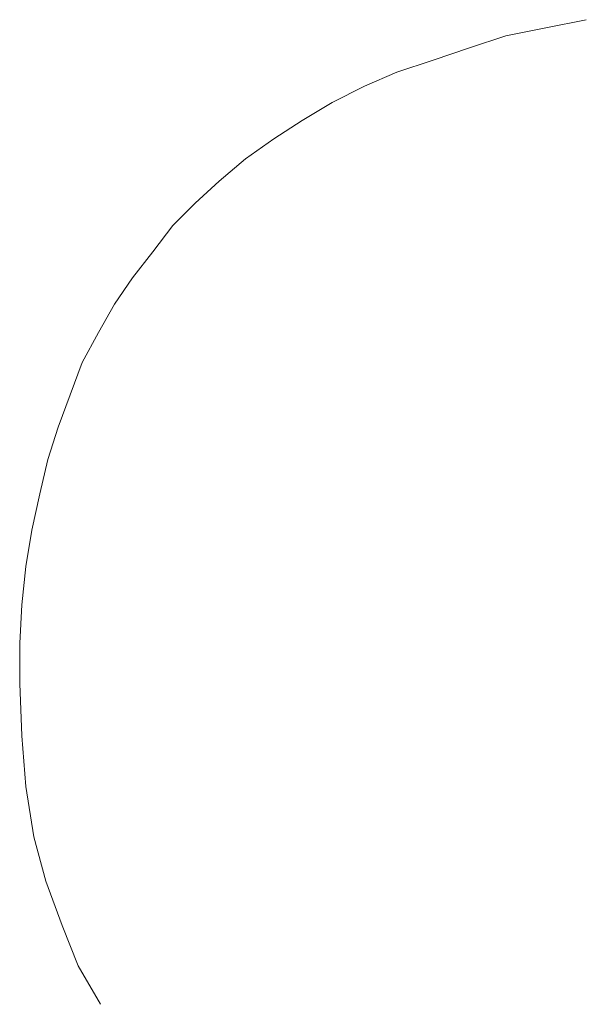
# Model space of a CAD drawing. Extents: x 256490 to 7565828, y -103950 to 5881792.
# Tile 53 of 101: x 276455 to 276464, y -72489 to -72473. Entities that reach past the tile are written whole.
import ezdxf

# ---------------------------------------------------------------- set-up
doc = ezdxf.new("R2010")
doc.units = 0
doc.header["$MEASUREMENT"] = 0
doc.layers.add('linii', color=7, linetype='Continuous', lineweight=15)

# ---------------------------------------------------------------- blocks, each defined once
blk = doc.blocks.new('GFGDGD')
at = {"color": 0, "linetype": 'ByBlock', "lineweight": -2}
for p, q in [((30957.667, -10457.472, 0), (30957.031, -10457.345, 0)), ((30957.667, -10457.472, 0), (30957.031, -10457.345, 0)), ((30957.667, -10457.472, 0), (30957.031, -10457.345, 0)), ((30957.667, -10457.472, 0), (30957.031, -10457.345, 0)), ((30957.667, -10457.472, 0), (30957.031, -10457.345, 0)), ((30957.667, -10457.472, 0), (30957.031, -10457.345, 0)), ((30957.667, -10457.472, 0), (30957.031, -10457.345, 0)), ((30957.667, -10457.472, 0), (30957.031, -10457.345, 0)), ((30957.667, -10457.472, 0), (30957.031, -10457.345, 0)), ((30957.667, -10457.472, 0), (30957.031, -10457.345, 0)), ((30957.667, -10457.472, 0), (30957.031, -10457.345, 0)), ((30957.667, -10457.472, 0), (30957.031, -10457.345, 0)), ((30957.667, -10457.472, 0), (30957.031, -10457.345, 0)), ((30957.667, -10457.472, 0), (30957.031, -10457.345, 0)), ((30957.667, -10457.472, 0), (30957.031, -10457.345, 0)), ((30957.667, -10457.472, 0), (30957.031, -10457.345, 0)), ((30957.667, -10457.472, 0), (30957.031, -10457.345, 0)), ((30957.667, -10457.472, 0), (30957.031, -10457.345, 0)), ((30957.667, -10457.472, 0), (30957.031, -10457.345, 0)), ((30957.667, -10457.472, 0), (30957.031, -10457.345, 0)), ((30957.667, -10457.472, 0), (30957.031, -10457.345, 0)), ((30957.667, -10457.472, 0), (30957.031, -10457.345, 0)), ((30957.667, -10457.472, 0), (30957.031, -10457.345, 0)), ((30957.667, -10457.472, 0), (30957.031, -10457.345, 0)), ((30958.302, -10457.599, 0), (30957.667, -10457.472, 0)), ((30958.302, -10457.599, 0), (30957.667, -10457.472, 0)), ((30958.302, -10457.599, 0), (30957.667, -10457.472, 0)), ((30958.302, -10457.599, 0), (30957.667, -10457.472, 0)), ((30958.302, -10457.599, 0), (30957.667, -10457.472, 0)), ((30958.302, -10457.599, 0), (30957.667, -10457.472, 0)), ((30958.302, -10457.599, 0), (30957.667, -10457.472, 0)), ((30958.302, -10457.599, 0), (30957.667, -10457.472, 0)), ((30958.302, -10457.599, 0), (30957.667, -10457.472, 0)), ((30958.302, -10457.599, 0), (30957.667, -10457.472, 0)), ((30958.302, -10457.599, 0), (30957.667, -10457.472, 0)), ((30958.302, -10457.599, 0), (30957.667, -10457.472, 0)), ((30958.302, -10457.599, 0), (30957.667, -10457.472, 0)), ((30958.302, -10457.599, 0), (30957.667, -10457.472, 0)), ((30958.302, -10457.599, 0), (30957.667, -10457.472, 0)), ((30958.302, -10457.599, 0), (30957.667, -10457.472, 0)), ((30958.302, -10457.599, 0), (30957.667, -10457.472, 0)), ((30958.302, -10457.599, 0), (30957.667, -10457.472, 0)), ((30958.302, -10457.599, 0), (30957.667, -10457.472, 0)), ((30958.302, -10457.599, 0), (30957.667, -10457.472, 0)), ((30958.302, -10457.599, 0), (30957.667, -10457.472, 0)), ((30958.302, -10457.599, 0), (30957.667, -10457.472, 0)), ((30958.302, -10457.599, 0), (30957.667, -10457.472, 0)), ((30958.302, -10457.599, 0), (30957.667, -10457.472, 0)), ((30958.875, -10457.79, 0), (30958.302, -10457.599, 0)), ((30958.875, -10457.79, 0), (30958.302, -10457.599, 0)), ((30958.875, -10457.79, 0), (30958.302, -10457.599, 0)), ((30958.875, -10457.79, 0), (30958.302, -10457.599, 0)), ((30958.875, -10457.79, 0), (30958.302, -10457.599, 0)), ((30958.875, -10457.79, 0), (30958.302, -10457.599, 0)), ((30958.875, -10457.79, 0), (30958.302, -10457.599, 0)), ((30958.875, -10457.79, 0), (30958.302, -10457.599, 0)), ((30958.875, -10457.79, 0), (30958.302, -10457.599, 0)), ((30958.875, -10457.79, 0), (30958.302, -10457.599, 0)), ((30958.875, -10457.79, 0), (30958.302, -10457.599, 0)), ((30958.875, -10457.79, 0), (30958.302, -10457.599, 0)), ((30958.875, -10457.79, 0), (30958.302, -10457.599, 0)), ((30958.875, -10457.79, 0), (30958.302, -10457.599, 0)), ((30958.875, -10457.79, 0), (30958.302, -10457.599, 0)), ((30958.875, -10457.79, 0), (30958.302, -10457.599, 0)), ((30958.875, -10457.79, 0), (30958.302, -10457.599, 0)), ((30958.875, -10457.79, 0), (30958.302, -10457.599, 0)), ((30958.875, -10457.79, 0), (30958.302, -10457.599, 0)), ((30958.875, -10457.79, 0), (30958.302, -10457.599, 0)), ((30958.875, -10457.79, 0), (30958.302, -10457.599, 0)), ((30958.875, -10457.79, 0), (30958.302, -10457.599, 0)), ((30958.875, -10457.79, 0), (30958.302, -10457.599, 0)), ((30958.875, -10457.79, 0), (30958.302, -10457.599, 0)), ((30959.447, -10457.981, 0), (30958.875, -10457.79, 0)), ((30959.447, -10457.981, 0), (30958.875, -10457.79, 0)), ((30959.447, -10457.981, 0), (30958.875, -10457.79, 0)), ((30959.447, -10457.981, 0), (30958.875, -10457.79, 0)), ((30959.447, -10457.981, 0), (30958.875, -10457.79, 0)), ((30959.447, -10457.981, 0), (30958.875, -10457.79, 0)), ((30959.447, -10457.981, 0), (30958.875, -10457.79, 0)), ((30959.447, -10457.981, 0), (30958.875, -10457.79, 0)), ((30959.447, -10457.981, 0), (30958.875, -10457.79, 0)), ((30959.447, -10457.981, 0), (30958.875, -10457.79, 0)), ((30959.447, -10457.981, 0), (30958.875, -10457.79, 0)), ((30959.447, -10457.981, 0), (30958.875, -10457.79, 0)), ((30959.447, -10457.981, 0), (30958.875, -10457.79, 0)), ((30959.447, -10457.981, 0), (30958.875, -10457.79, 0)), ((30959.447, -10457.981, 0), (30958.875, -10457.79, 0)), ((30959.447, -10457.981, 0), (30958.875, -10457.79, 0)), ((30959.447, -10457.981, 0), (30958.875, -10457.79, 0)), ((30959.447, -10457.981, 0), (30958.875, -10457.79, 0)), ((30959.447, -10457.981, 0), (30958.875, -10457.79, 0)), ((30959.447, -10457.981, 0), (30958.875, -10457.79, 0)), ((30959.447, -10457.981, 0), (30958.875, -10457.79, 0)), ((30959.447, -10457.981, 0), (30958.875, -10457.79, 0)), ((30959.447, -10457.981, 0), (30958.875, -10457.79, 0)), ((30959.447, -10457.981, 0), (30958.875, -10457.79, 0)), ((30960.019, -10458.172, 0), (30959.447, -10457.981, 0)), ((30960.019, -10458.172, 0), (30959.447, -10457.981, 0)), ((30960.019, -10458.172, 0), (30959.447, -10457.981, 0)), ((30960.019, -10458.172, 0), (30959.447, -10457.981, 0)), ((30960.019, -10458.172, 0), (30959.447, -10457.981, 0)), ((30960.019, -10458.172, 0), (30959.447, -10457.981, 0)), ((30960.019, -10458.172, 0), (30959.447, -10457.981, 0)), ((30960.019, -10458.172, 0), (30959.447, -10457.981, 0)), ((30960.019, -10458.172, 0), (30959.447, -10457.981, 0)), ((30960.019, -10458.172, 0), (30959.447, -10457.981, 0)), ((30960.019, -10458.172, 0), (30959.447, -10457.981, 0)), ((30960.019, -10458.172, 0), (30959.447, -10457.981, 0)), ((30960.019, -10458.172, 0), (30959.447, -10457.981, 0)), ((30960.019, -10458.172, 0), (30959.447, -10457.981, 0)), ((30960.019, -10458.172, 0), (30959.447, -10457.981, 0)), ((30960.019, -10458.172, 0), (30959.447, -10457.981, 0)), ((30960.019, -10458.172, 0), (30959.447, -10457.981, 0)), ((30960.019, -10458.172, 0), (30959.447, -10457.981, 0)), ((30960.019, -10458.172, 0), (30959.447, -10457.981, 0)), ((30960.019, -10458.172, 0), (30959.447, -10457.981, 0)), ((30960.019, -10458.172, 0), (30959.447, -10457.981, 0)), ((30960.019, -10458.172, 0), (30959.447, -10457.981, 0)), ((30960.019, -10458.172, 0), (30959.447, -10457.981, 0)), ((30960.019, -10458.172, 0), (30959.447, -10457.981, 0)), ((30960.528, -10458.394, 0), (30960.019, -10458.172, 0)), ((30960.528, -10458.394, 0), (30960.019, -10458.172, 0)), ((30960.528, -10458.394, 0), (30960.019, -10458.172, 0)), ((30960.528, -10458.394, 0), (30960.019, -10458.172, 0)), ((30960.528, -10458.394, 0), (30960.019, -10458.172, 0)), ((30960.528, -10458.394, 0), (30960.019, -10458.172, 0)), ((30960.528, -10458.394, 0), (30960.019, -10458.172, 0)), ((30960.528, -10458.394, 0), (30960.019, -10458.172, 0)), ((30960.528, -10458.394, 0), (30960.019, -10458.172, 0)), ((30960.528, -10458.394, 0), (30960.019, -10458.172, 0)), ((30960.528, -10458.394, 0), (30960.019, -10458.172, 0)), ((30960.528, -10458.394, 0), (30960.019, -10458.172, 0)), ((30960.528, -10458.394, 0), (30960.019, -10458.172, 0)), ((30960.528, -10458.394, 0), (30960.019, -10458.172, 0)), ((30960.528, -10458.394, 0), (30960.019, -10458.172, 0)), ((30960.528, -10458.394, 0), (30960.019, -10458.172, 0)), ((30960.528, -10458.394, 0), (30960.019, -10458.172, 0)), ((30960.528, -10458.394, 0), (30960.019, -10458.172, 0)), ((30960.528, -10458.394, 0), (30960.019, -10458.172, 0)), ((30960.528, -10458.394, 0), (30960.019, -10458.172, 0)), ((30960.528, -10458.394, 0), (30960.019, -10458.172, 0)), ((30960.528, -10458.394, 0), (30960.019, -10458.172, 0)), ((30960.528, -10458.394, 0), (30960.019, -10458.172, 0)), ((30960.528, -10458.394, 0), (30960.019, -10458.172, 0)), ((30961.037, -10458.648, 0), (30960.528, -10458.394, 0)), ((30961.037, -10458.648, 0), (30960.528, -10458.394, 0)), ((30961.037, -10458.648, 0), (30960.528, -10458.394, 0)), ((30961.037, -10458.648, 0), (30960.528, -10458.394, 0)), ((30961.037, -10458.648, 0), (30960.528, -10458.394, 0)), ((30961.037, -10458.648, 0), (30960.528, -10458.394, 0)), ((30961.037, -10458.648, 0), (30960.528, -10458.394, 0)), ((30961.037, -10458.648, 0), (30960.528, -10458.394, 0)), ((30961.037, -10458.648, 0), (30960.528, -10458.394, 0)), ((30961.037, -10458.648, 0), (30960.528, -10458.394, 0)), ((30961.037, -10458.648, 0), (30960.528, -10458.394, 0)), ((30961.037, -10458.648, 0), (30960.528, -10458.394, 0)), ((30961.037, -10458.648, 0), (30960.528, -10458.394, 0)), ((30961.037, -10458.648, 0), (30960.528, -10458.394, 0)), ((30961.037, -10458.648, 0), (30960.528, -10458.394, 0)), ((30961.037, -10458.648, 0), (30960.528, -10458.394, 0)), ((30961.037, -10458.648, 0), (30960.528, -10458.394, 0)), ((30961.037, -10458.648, 0), (30960.528, -10458.394, 0)), ((30961.037, -10458.648, 0), (30960.528, -10458.394, 0)), ((30961.037, -10458.648, 0), (30960.528, -10458.394, 0)), ((30961.037, -10458.648, 0), (30960.528, -10458.394, 0)), ((30961.037, -10458.648, 0), (30960.528, -10458.394, 0)), ((30961.037, -10458.648, 0), (30960.528, -10458.394, 0)), ((30961.037, -10458.648, 0), (30960.528, -10458.394, 0)), ((30961.514, -10458.935, 0), (30961.037, -10458.648, 0)), ((30961.514, -10458.935, 0), (30961.037, -10458.648, 0)), ((30961.514, -10458.935, 0), (30961.037, -10458.648, 0)), ((30961.514, -10458.935, 0), (30961.037, -10458.648, 0)), ((30961.514, -10458.935, 0), (30961.037, -10458.648, 0)), ((30961.514, -10458.935, 0), (30961.037, -10458.648, 0)), ((30961.514, -10458.935, 0), (30961.037, -10458.648, 0)), ((30961.514, -10458.935, 0), (30961.037, -10458.648, 0)), ((30961.514, -10458.935, 0), (30961.037, -10458.648, 0)), ((30961.514, -10458.935, 0), (30961.037, -10458.648, 0)), ((30961.514, -10458.935, 0), (30961.037, -10458.648, 0)), ((30961.514, -10458.935, 0), (30961.037, -10458.648, 0)), ((30961.514, -10458.935, 0), (30961.037, -10458.648, 0)), ((30961.514, -10458.935, 0), (30961.037, -10458.648, 0)), ((30961.514, -10458.935, 0), (30961.037, -10458.648, 0)), ((30961.514, -10458.935, 0), (30961.037, -10458.648, 0)), ((30961.514, -10458.935, 0), (30961.037, -10458.648, 0)), ((30961.514, -10458.935, 0), (30961.037, -10458.648, 0)), ((30961.514, -10458.935, 0), (30961.037, -10458.648, 0)), ((30961.514, -10458.935, 0), (30961.037, -10458.648, 0)), ((30961.514, -10458.935, 0), (30961.037, -10458.648, 0)), ((30961.514, -10458.935, 0), (30961.037, -10458.648, 0)), ((30961.514, -10458.935, 0), (30961.037, -10458.648, 0)), ((30961.514, -10458.935, 0), (30961.037, -10458.648, 0)), ((30961.959, -10459.221, 0), (30961.514, -10458.935, 0)), ((30961.959, -10459.221, 0), (30961.514, -10458.935, 0)), ((30961.959, -10459.221, 0), (30961.514, -10458.935, 0)), ((30961.959, -10459.221, 0), (30961.514, -10458.935, 0)), ((30961.959, -10459.221, 0), (30961.514, -10458.935, 0)), ((30961.959, -10459.221, 0), (30961.514, -10458.935, 0)), ((30961.959, -10459.221, 0), (30961.514, -10458.935, 0)), ((30961.959, -10459.221, 0), (30961.514, -10458.935, 0)), ((30961.959, -10459.221, 0), (30961.514, -10458.935, 0)), ((30961.959, -10459.221, 0), (30961.514, -10458.935, 0)), ((30961.959, -10459.221, 0), (30961.514, -10458.935, 0)), ((30961.959, -10459.221, 0), (30961.514, -10458.935, 0)), ((30961.959, -10459.221, 0), (30961.514, -10458.935, 0)), ((30961.959, -10459.221, 0), (30961.514, -10458.935, 0)), ((30961.959, -10459.221, 0), (30961.514, -10458.935, 0)), ((30961.959, -10459.221, 0), (30961.514, -10458.935, 0)), ((30961.959, -10459.221, 0), (30961.514, -10458.935, 0)), ((30961.959, -10459.221, 0), (30961.514, -10458.935, 0)), ((30961.959, -10459.221, 0), (30961.514, -10458.935, 0)), ((30961.959, -10459.221, 0), (30961.514, -10458.935, 0)), ((30961.959, -10459.221, 0), (30961.514, -10458.935, 0)), ((30961.959, -10459.221, 0), (30961.514, -10458.935, 0)), ((30961.959, -10459.221, 0), (30961.514, -10458.935, 0)), ((30961.959, -10459.221, 0), (30961.514, -10458.935, 0)), ((30962.404, -10459.539, 0), (30961.959, -10459.221, 0)), ((30962.404, -10459.539, 0), (30961.959, -10459.221, 0)), ((30962.404, -10459.539, 0), (30961.959, -10459.221, 0)), ((30962.404, -10459.539, 0), (30961.959, -10459.221, 0)), ((30962.404, -10459.539, 0), (30961.959, -10459.221, 0)), ((30962.404, -10459.539, 0), (30961.959, -10459.221, 0)), ((30962.404, -10459.539, 0), (30961.959, -10459.221, 0)), ((30962.404, -10459.539, 0), (30961.959, -10459.221, 0)), ((30962.404, -10459.539, 0), (30961.959, -10459.221, 0)), ((30962.404, -10459.539, 0), (30961.959, -10459.221, 0)), ((30962.404, -10459.539, 0), (30961.959, -10459.221, 0)), ((30962.404, -10459.539, 0), (30961.959, -10459.221, 0)), ((30962.404, -10459.539, 0), (30961.959, -10459.221, 0)), ((30962.404, -10459.539, 0), (30961.959, -10459.221, 0)), ((30962.404, -10459.539, 0), (30961.959, -10459.221, 0)), ((30962.404, -10459.539, 0), (30961.959, -10459.221, 0)), ((30962.404, -10459.539, 0), (30961.959, -10459.221, 0)), ((30962.404, -10459.539, 0), (30961.959, -10459.221, 0)), ((30962.404, -10459.539, 0), (30961.959, -10459.221, 0)), ((30962.404, -10459.539, 0), (30961.959, -10459.221, 0)), ((30962.404, -10459.539, 0), (30961.959, -10459.221, 0)), ((30962.404, -10459.539, 0), (30961.959, -10459.221, 0)), ((30962.404, -10459.539, 0), (30961.959, -10459.221, 0)), ((30962.404, -10459.539, 0), (30961.959, -10459.221, 0)), ((30962.818, -10459.889, 0), (30962.404, -10459.539, 0)), ((30962.818, -10459.889, 0), (30962.404, -10459.539, 0)), ((30962.818, -10459.889, 0), (30962.404, -10459.539, 0)), ((30962.818, -10459.889, 0), (30962.404, -10459.539, 0)), ((30962.818, -10459.889, 0), (30962.404, -10459.539, 0)), ((30962.818, -10459.889, 0), (30962.404, -10459.539, 0)), ((30962.818, -10459.889, 0), (30962.404, -10459.539, 0)), ((30962.818, -10459.889, 0), (30962.404, -10459.539, 0)), ((30962.818, -10459.889, 0), (30962.404, -10459.539, 0)), ((30962.818, -10459.889, 0), (30962.404, -10459.539, 0)), ((30962.818, -10459.889, 0), (30962.404, -10459.539, 0)), ((30962.818, -10459.889, 0), (30962.404, -10459.539, 0)), ((30962.818, -10459.889, 0), (30962.404, -10459.539, 0)), ((30962.818, -10459.889, 0), (30962.404, -10459.539, 0)), ((30962.818, -10459.889, 0), (30962.404, -10459.539, 0)), ((30962.818, -10459.889, 0), (30962.404, -10459.539, 0)), ((30962.818, -10459.889, 0), (30962.404, -10459.539, 0)), ((30962.818, -10459.889, 0), (30962.404, -10459.539, 0)), ((30962.818, -10459.889, 0), (30962.404, -10459.539, 0)), ((30962.818, -10459.889, 0), (30962.404, -10459.539, 0)), ((30962.818, -10459.889, 0), (30962.404, -10459.539, 0)), ((30962.818, -10459.889, 0), (30962.404, -10459.539, 0)), ((30962.818, -10459.889, 0), (30962.404, -10459.539, 0)), ((30962.818, -10459.889, 0), (30962.404, -10459.539, 0)), ((30963.199, -10460.238, 0), (30962.818, -10459.889, 0)), ((30963.199, -10460.238, 0), (30962.818, -10459.889, 0)), ((30963.199, -10460.238, 0), (30962.818, -10459.889, 0)), ((30963.199, -10460.238, 0), (30962.818, -10459.889, 0)), ((30963.199, -10460.238, 0), (30962.818, -10459.889, 0)), ((30963.199, -10460.238, 0), (30962.818, -10459.889, 0)), ((30963.199, -10460.238, 0), (30962.818, -10459.889, 0)), ((30963.199, -10460.238, 0), (30962.818, -10459.889, 0)), ((30963.199, -10460.238, 0), (30962.818, -10459.889, 0)), ((30963.199, -10460.238, 0), (30962.818, -10459.889, 0)), ((30963.199, -10460.238, 0), (30962.818, -10459.889, 0)), ((30963.199, -10460.238, 0), (30962.818, -10459.889, 0)), ((30963.199, -10460.238, 0), (30962.818, -10459.889, 0)), ((30963.199, -10460.238, 0), (30962.818, -10459.889, 0)), ((30963.199, -10460.238, 0), (30962.818, -10459.889, 0)), ((30963.199, -10460.238, 0), (30962.818, -10459.889, 0)), ((30963.199, -10460.238, 0), (30962.818, -10459.889, 0)), ((30963.199, -10460.238, 0), (30962.818, -10459.889, 0)), ((30963.199, -10460.238, 0), (30962.818, -10459.889, 0)), ((30963.199, -10460.238, 0), (30962.818, -10459.889, 0)), ((30963.199, -10460.238, 0), (30962.818, -10459.889, 0)), ((30963.199, -10460.238, 0), (30962.818, -10459.889, 0)), ((30963.199, -10460.238, 0), (30962.818, -10459.889, 0)), ((30963.199, -10460.238, 0), (30962.818, -10459.889, 0)), ((30963.549, -10460.588, 0), (30963.199, -10460.238, 0)), ((30963.549, -10460.588, 0), (30963.199, -10460.238, 0)), ((30963.549, -10460.588, 0), (30963.199, -10460.238, 0)), ((30963.549, -10460.588, 0), (30963.199, -10460.238, 0)), ((30963.549, -10460.588, 0), (30963.199, -10460.238, 0)), ((30963.549, -10460.588, 0), (30963.199, -10460.238, 0)), ((30963.549, -10460.588, 0), (30963.199, -10460.238, 0)), ((30963.549, -10460.588, 0), (30963.199, -10460.238, 0)), ((30963.549, -10460.588, 0), (30963.199, -10460.238, 0)), ((30963.549, -10460.588, 0), (30963.199, -10460.238, 0)), ((30963.549, -10460.588, 0), (30963.199, -10460.238, 0)), ((30963.549, -10460.588, 0), (30963.199, -10460.238, 0)), ((30963.549, -10460.588, 0), (30963.199, -10460.238, 0)), ((30963.549, -10460.588, 0), (30963.199, -10460.238, 0)), ((30963.549, -10460.588, 0), (30963.199, -10460.238, 0)), ((30963.549, -10460.588, 0), (30963.199, -10460.238, 0)), ((30963.549, -10460.588, 0), (30963.199, -10460.238, 0)), ((30963.549, -10460.588, 0), (30963.199, -10460.238, 0)), ((30963.549, -10460.588, 0), (30963.199, -10460.238, 0)), ((30963.549, -10460.588, 0), (30963.199, -10460.238, 0)), ((30963.549, -10460.588, 0), (30963.199, -10460.238, 0)), ((30963.549, -10460.588, 0), (30963.199, -10460.238, 0)), ((30963.549, -10460.588, 0), (30963.199, -10460.238, 0)), ((30963.549, -10460.588, 0), (30963.199, -10460.238, 0)), ((30963.867, -10461.001, 0), (30963.549, -10460.588, 0)), ((30963.867, -10461.001, 0), (30963.549, -10460.588, 0)), ((30963.867, -10461.001, 0), (30963.549, -10460.588, 0)), ((30963.867, -10461.001, 0), (30963.549, -10460.588, 0)), ((30963.867, -10461.001, 0), (30963.549, -10460.588, 0)), ((30963.867, -10461.001, 0), (30963.549, -10460.588, 0)), ((30963.867, -10461.001, 0), (30963.549, -10460.588, 0)), ((30963.867, -10461.001, 0), (30963.549, -10460.588, 0)), ((30963.867, -10461.001, 0), (30963.549, -10460.588, 0)), ((30963.867, -10461.001, 0), (30963.549, -10460.588, 0)), ((30963.867, -10461.001, 0), (30963.549, -10460.588, 0)), ((30963.867, -10461.001, 0), (30963.549, -10460.588, 0)), ((30963.867, -10461.001, 0), (30963.549, -10460.588, 0)), ((30963.867, -10461.001, 0), (30963.549, -10460.588, 0)), ((30963.867, -10461.001, 0), (30963.549, -10460.588, 0)), ((30963.867, -10461.001, 0), (30963.549, -10460.588, 0)), ((30963.867, -10461.001, 0), (30963.549, -10460.588, 0)), ((30963.867, -10461.001, 0), (30963.549, -10460.588, 0)), ((30963.867, -10461.001, 0), (30963.549, -10460.588, 0)), ((30963.867, -10461.001, 0), (30963.549, -10460.588, 0)), ((30963.867, -10461.001, 0), (30963.549, -10460.588, 0)), ((30963.867, -10461.001, 0), (30963.549, -10460.588, 0)), ((30963.867, -10461.001, 0), (30963.549, -10460.588, 0)), ((30963.867, -10461.001, 0), (30963.549, -10460.588, 0)), ((30964.185, -10461.415, 0), (30963.867, -10461.001, 0)), ((30964.185, -10461.415, 0), (30963.867, -10461.001, 0)), ((30964.185, -10461.415, 0), (30963.867, -10461.001, 0)), ((30964.185, -10461.415, 0), (30963.867, -10461.001, 0)), ((30964.185, -10461.415, 0), (30963.867, -10461.001, 0)), ((30964.185, -10461.415, 0), (30963.867, -10461.001, 0)), ((30964.185, -10461.415, 0), (30963.867, -10461.001, 0)), ((30964.185, -10461.415, 0), (30963.867, -10461.001, 0)), ((30964.185, -10461.415, 0), (30963.867, -10461.001, 0)), ((30964.185, -10461.415, 0), (30963.867, -10461.001, 0)), ((30964.185, -10461.415, 0), (30963.867, -10461.001, 0)), ((30964.185, -10461.415, 0), (30963.867, -10461.001, 0)), ((30964.185, -10461.415, 0), (30963.867, -10461.001, 0)), ((30964.185, -10461.415, 0), (30963.867, -10461.001, 0)), ((30964.185, -10461.415, 0), (30963.867, -10461.001, 0)), ((30964.185, -10461.415, 0), (30963.867, -10461.001, 0)), ((30964.185, -10461.415, 0), (30963.867, -10461.001, 0)), ((30964.185, -10461.415, 0), (30963.867, -10461.001, 0)), ((30964.185, -10461.415, 0), (30963.867, -10461.001, 0)), ((30964.185, -10461.415, 0), (30963.867, -10461.001, 0)), ((30964.185, -10461.415, 0), (30963.867, -10461.001, 0)), ((30964.185, -10461.415, 0), (30963.867, -10461.001, 0)), ((30964.185, -10461.415, 0), (30963.867, -10461.001, 0)), ((30964.185, -10461.415, 0), (30963.867, -10461.001, 0)), ((30964.471, -10461.828, 0), (30964.185, -10461.415, 0)), ((30964.471, -10461.828, 0), (30964.185, -10461.415, 0)), ((30964.471, -10461.828, 0), (30964.185, -10461.415, 0)), ((30964.471, -10461.828, 0), (30964.185, -10461.415, 0)), ((30964.471, -10461.828, 0), (30964.185, -10461.415, 0)), ((30964.471, -10461.828, 0), (30964.185, -10461.415, 0)), ((30964.471, -10461.828, 0), (30964.185, -10461.415, 0)), ((30964.471, -10461.828, 0), (30964.185, -10461.415, 0)), ((30964.471, -10461.828, 0), (30964.185, -10461.415, 0)), ((30964.471, -10461.828, 0), (30964.185, -10461.415, 0)), ((30964.471, -10461.828, 0), (30964.185, -10461.415, 0)), ((30964.471, -10461.828, 0), (30964.185, -10461.415, 0)), ((30964.471, -10461.828, 0), (30964.185, -10461.415, 0)), ((30964.471, -10461.828, 0), (30964.185, -10461.415, 0)), ((30964.471, -10461.828, 0), (30964.185, -10461.415, 0)), ((30964.471, -10461.828, 0), (30964.185, -10461.415, 0)), ((30964.471, -10461.828, 0), (30964.185, -10461.415, 0)), ((30964.471, -10461.828, 0), (30964.185, -10461.415, 0)), ((30964.471, -10461.828, 0), (30964.185, -10461.415, 0)), ((30964.471, -10461.828, 0), (30964.185, -10461.415, 0)), ((30964.471, -10461.828, 0), (30964.185, -10461.415, 0)), ((30964.471, -10461.828, 0), (30964.185, -10461.415, 0)), ((30964.471, -10461.828, 0), (30964.185, -10461.415, 0)), ((30964.471, -10461.828, 0), (30964.185, -10461.415, 0)), ((30964.725, -10462.273, 0), (30964.471, -10461.828, 0)), ((30964.725, -10462.273, 0), (30964.471, -10461.828, 0)), ((30964.725, -10462.273, 0), (30964.471, -10461.828, 0)), ((30964.725, -10462.273, 0), (30964.471, -10461.828, 0)), ((30964.725, -10462.273, 0), (30964.471, -10461.828, 0)), ((30964.725, -10462.273, 0), (30964.471, -10461.828, 0)), ((30964.725, -10462.273, 0), (30964.471, -10461.828, 0)), ((30964.725, -10462.273, 0), (30964.471, -10461.828, 0)), ((30964.725, -10462.273, 0), (30964.471, -10461.828, 0)), ((30964.725, -10462.273, 0), (30964.471, -10461.828, 0)), ((30964.725, -10462.273, 0), (30964.471, -10461.828, 0)), ((30964.725, -10462.273, 0), (30964.471, -10461.828, 0)), ((30964.725, -10462.273, 0), (30964.471, -10461.828, 0)), ((30964.725, -10462.273, 0), (30964.471, -10461.828, 0)), ((30964.725, -10462.273, 0), (30964.471, -10461.828, 0)), ((30964.725, -10462.273, 0), (30964.471, -10461.828, 0)), ((30964.725, -10462.273, 0), (30964.471, -10461.828, 0)), ((30964.725, -10462.273, 0), (30964.471, -10461.828, 0)), ((30964.725, -10462.273, 0), (30964.471, -10461.828, 0)), ((30964.725, -10462.273, 0), (30964.471, -10461.828, 0)), ((30964.725, -10462.273, 0), (30964.471, -10461.828, 0)), ((30964.725, -10462.273, 0), (30964.471, -10461.828, 0)), ((30964.725, -10462.273, 0), (30964.471, -10461.828, 0)), ((30964.725, -10462.273, 0), (30964.471, -10461.828, 0)), ((30964.98, -10462.75, 0), (30964.725, -10462.273, 0)), ((30964.98, -10462.75, 0), (30964.725, -10462.273, 0)), ((30964.98, -10462.75, 0), (30964.725, -10462.273, 0)), ((30964.98, -10462.75, 0), (30964.725, -10462.273, 0)), ((30964.98, -10462.75, 0), (30964.725, -10462.273, 0)), ((30964.98, -10462.75, 0), (30964.725, -10462.273, 0)), ((30964.98, -10462.75, 0), (30964.725, -10462.273, 0)), ((30964.98, -10462.75, 0), (30964.725, -10462.273, 0)), ((30964.98, -10462.75, 0), (30964.725, -10462.273, 0)), ((30964.98, -10462.75, 0), (30964.725, -10462.273, 0)), ((30964.98, -10462.75, 0), (30964.725, -10462.273, 0)), ((30964.98, -10462.75, 0), (30964.725, -10462.273, 0)), ((30964.98, -10462.75, 0), (30964.725, -10462.273, 0)), ((30964.98, -10462.75, 0), (30964.725, -10462.273, 0)), ((30964.98, -10462.75, 0), (30964.725, -10462.273, 0)), ((30964.98, -10462.75, 0), (30964.725, -10462.273, 0)), ((30964.98, -10462.75, 0), (30964.725, -10462.273, 0)), ((30964.98, -10462.75, 0), (30964.725, -10462.273, 0)), ((30964.98, -10462.75, 0), (30964.725, -10462.273, 0)), ((30964.98, -10462.75, 0), (30964.725, -10462.273, 0)), ((30964.98, -10462.75, 0), (30964.725, -10462.273, 0)), ((30964.98, -10462.75, 0), (30964.725, -10462.273, 0)), ((30964.98, -10462.75, 0), (30964.725, -10462.273, 0)), ((30964.98, -10462.75, 0), (30964.725, -10462.273, 0)), ((30965.17, -10463.259, 0), (30964.98, -10462.75, 0)), ((30965.17, -10463.259, 0), (30964.98, -10462.75, 0)), ((30965.17, -10463.259, 0), (30964.98, -10462.75, 0)), ((30965.17, -10463.259, 0), (30964.98, -10462.75, 0)), ((30965.17, -10463.259, 0), (30964.98, -10462.75, 0)), ((30965.17, -10463.259, 0), (30964.98, -10462.75, 0)), ((30965.17, -10463.259, 0), (30964.98, -10462.75, 0)), ((30965.17, -10463.259, 0), (30964.98, -10462.75, 0)), ((30965.17, -10463.259, 0), (30964.98, -10462.75, 0)), ((30965.17, -10463.259, 0), (30964.98, -10462.75, 0)), ((30965.17, -10463.259, 0), (30964.98, -10462.75, 0)), ((30965.17, -10463.259, 0), (30964.98, -10462.75, 0)), ((30965.17, -10463.259, 0), (30964.98, -10462.75, 0)), ((30965.17, -10463.259, 0), (30964.98, -10462.75, 0)), ((30965.17, -10463.259, 0), (30964.98, -10462.75, 0)), ((30965.17, -10463.259, 0), (30964.98, -10462.75, 0)), ((30965.17, -10463.259, 0), (30964.98, -10462.75, 0)), ((30965.17, -10463.259, 0), (30964.98, -10462.75, 0)), ((30965.17, -10463.259, 0), (30964.98, -10462.75, 0)), ((30965.17, -10463.259, 0), (30964.98, -10462.75, 0)), ((30965.17, -10463.259, 0), (30964.98, -10462.75, 0)), ((30965.17, -10463.259, 0), (30964.98, -10462.75, 0)), ((30965.17, -10463.259, 0), (30964.98, -10462.75, 0)), ((30965.17, -10463.259, 0), (30964.98, -10462.75, 0)), ((30965.361, -10463.768, 0), (30965.17, -10463.259, 0)), ((30965.361, -10463.768, 0), (30965.17, -10463.259, 0)), ((30965.361, -10463.768, 0), (30965.17, -10463.259, 0)), ((30965.361, -10463.768, 0), (30965.17, -10463.259, 0)), ((30965.361, -10463.768, 0), (30965.17, -10463.259, 0)), ((30965.361, -10463.768, 0), (30965.17, -10463.259, 0)), ((30965.361, -10463.768, 0), (30965.17, -10463.259, 0)), ((30965.361, -10463.768, 0), (30965.17, -10463.259, 0)), ((30965.361, -10463.768, 0), (30965.17, -10463.259, 0)), ((30965.361, -10463.768, 0), (30965.17, -10463.259, 0)), ((30965.361, -10463.768, 0), (30965.17, -10463.259, 0)), ((30965.361, -10463.768, 0), (30965.17, -10463.259, 0)), ((30965.361, -10463.768, 0), (30965.17, -10463.259, 0)), ((30965.361, -10463.768, 0), (30965.17, -10463.259, 0)), ((30965.361, -10463.768, 0), (30965.17, -10463.259, 0)), ((30965.361, -10463.768, 0), (30965.17, -10463.259, 0)), ((30965.361, -10463.768, 0), (30965.17, -10463.259, 0)), ((30965.361, -10463.768, 0), (30965.17, -10463.259, 0)), ((30965.361, -10463.768, 0), (30965.17, -10463.259, 0)), ((30965.361, -10463.768, 0), (30965.17, -10463.259, 0)), ((30965.361, -10463.768, 0), (30965.17, -10463.259, 0)), ((30965.361, -10463.768, 0), (30965.17, -10463.259, 0)), ((30965.361, -10463.768, 0), (30965.17, -10463.259, 0)), ((30965.361, -10463.768, 0), (30965.17, -10463.259, 0)), ((30965.52, -10464.276, 0), (30965.361, -10463.768, 0)), ((30965.52, -10464.276, 0), (30965.361, -10463.768, 0)), ((30965.52, -10464.276, 0), (30965.361, -10463.768, 0)), ((30965.52, -10464.276, 0), (30965.361, -10463.768, 0)), ((30965.52, -10464.276, 0), (30965.361, -10463.768, 0)), ((30965.52, -10464.276, 0), (30965.361, -10463.768, 0)), ((30965.52, -10464.276, 0), (30965.361, -10463.768, 0)), ((30965.52, -10464.276, 0), (30965.361, -10463.768, 0)), ((30965.52, -10464.276, 0), (30965.361, -10463.768, 0)), ((30965.52, -10464.276, 0), (30965.361, -10463.768, 0)), ((30965.52, -10464.276, 0), (30965.361, -10463.768, 0)), ((30965.52, -10464.276, 0), (30965.361, -10463.768, 0)), ((30965.52, -10464.276, 0), (30965.361, -10463.768, 0)), ((30965.52, -10464.276, 0), (30965.361, -10463.768, 0)), ((30965.52, -10464.276, 0), (30965.361, -10463.768, 0)), ((30965.52, -10464.276, 0), (30965.361, -10463.768, 0)), ((30965.52, -10464.276, 0), (30965.361, -10463.768, 0)), ((30965.52, -10464.276, 0), (30965.361, -10463.768, 0)), ((30965.52, -10464.276, 0), (30965.361, -10463.768, 0)), ((30965.52, -10464.276, 0), (30965.361, -10463.768, 0)), ((30965.52, -10464.276, 0), (30965.361, -10463.768, 0)), ((30965.52, -10464.276, 0), (30965.361, -10463.768, 0)), ((30965.52, -10464.276, 0), (30965.361, -10463.768, 0)), ((30965.52, -10464.276, 0), (30965.361, -10463.768, 0)), ((30965.647, -10464.817, 0), (30965.52, -10464.276, 0)), ((30965.647, -10464.817, 0), (30965.52, -10464.276, 0)), ((30965.647, -10464.817, 0), (30965.52, -10464.276, 0)), ((30965.647, -10464.817, 0), (30965.52, -10464.276, 0)), ((30965.647, -10464.817, 0), (30965.52, -10464.276, 0)), ((30965.647, -10464.817, 0), (30965.52, -10464.276, 0)), ((30965.647, -10464.817, 0), (30965.52, -10464.276, 0)), ((30965.647, -10464.817, 0), (30965.52, -10464.276, 0)), ((30965.647, -10464.817, 0), (30965.52, -10464.276, 0)), ((30965.647, -10464.817, 0), (30965.52, -10464.276, 0)), ((30965.647, -10464.817, 0), (30965.52, -10464.276, 0)), ((30965.647, -10464.817, 0), (30965.52, -10464.276, 0)), ((30965.647, -10464.817, 0), (30965.52, -10464.276, 0)), ((30965.647, -10464.817, 0), (30965.52, -10464.276, 0)), ((30965.647, -10464.817, 0), (30965.52, -10464.276, 0)), ((30965.647, -10464.817, 0), (30965.52, -10464.276, 0)), ((30965.647, -10464.817, 0), (30965.52, -10464.276, 0)), ((30965.647, -10464.817, 0), (30965.52, -10464.276, 0)), ((30965.647, -10464.817, 0), (30965.52, -10464.276, 0)), ((30965.647, -10464.817, 0), (30965.52, -10464.276, 0)), ((30965.647, -10464.817, 0), (30965.52, -10464.276, 0)), ((30965.647, -10464.817, 0), (30965.52, -10464.276, 0)), ((30965.647, -10464.817, 0), (30965.52, -10464.276, 0)), ((30965.647, -10464.817, 0), (30965.52, -10464.276, 0)), ((30965.775, -10465.389, 0), (30965.647, -10464.817, 0)), ((30965.775, -10465.389, 0), (30965.647, -10464.817, 0)), ((30965.775, -10465.389, 0), (30965.647, -10464.817, 0)), ((30965.775, -10465.389, 0), (30965.647, -10464.817, 0)), ((30965.775, -10465.389, 0), (30965.647, -10464.817, 0)), ((30965.775, -10465.389, 0), (30965.647, -10464.817, 0)), ((30965.775, -10465.389, 0), (30965.647, -10464.817, 0)), ((30965.775, -10465.389, 0), (30965.647, -10464.817, 0)), ((30965.775, -10465.389, 0), (30965.647, -10464.817, 0)), ((30965.775, -10465.389, 0), (30965.647, -10464.817, 0)), ((30965.775, -10465.389, 0), (30965.647, -10464.817, 0)), ((30965.775, -10465.389, 0), (30965.647, -10464.817, 0)), ((30965.775, -10465.389, 0), (30965.647, -10464.817, 0)), ((30965.775, -10465.389, 0), (30965.647, -10464.817, 0)), ((30965.775, -10465.389, 0), (30965.647, -10464.817, 0)), ((30965.775, -10465.389, 0), (30965.647, -10464.817, 0)), ((30965.775, -10465.389, 0), (30965.647, -10464.817, 0)), ((30965.775, -10465.389, 0), (30965.647, -10464.817, 0)), ((30965.775, -10465.389, 0), (30965.647, -10464.817, 0)), ((30965.775, -10465.389, 0), (30965.647, -10464.817, 0)), ((30965.775, -10465.389, 0), (30965.647, -10464.817, 0)), ((30965.775, -10465.389, 0), (30965.647, -10464.817, 0)), ((30965.775, -10465.389, 0), (30965.647, -10464.817, 0)), ((30965.775, -10465.389, 0), (30965.647, -10464.817, 0)), ((30965.87, -10465.962, 0), (30965.775, -10465.389, 0)), ((30965.87, -10465.962, 0), (30965.775, -10465.389, 0)), ((30965.87, -10465.962, 0), (30965.775, -10465.389, 0)), ((30965.87, -10465.962, 0), (30965.775, -10465.389, 0)), ((30965.87, -10465.962, 0), (30965.775, -10465.389, 0)), ((30965.87, -10465.962, 0), (30965.775, -10465.389, 0)), ((30965.87, -10465.962, 0), (30965.775, -10465.389, 0)), ((30965.87, -10465.962, 0), (30965.775, -10465.389, 0)), ((30965.87, -10465.962, 0), (30965.775, -10465.389, 0)), ((30965.87, -10465.962, 0), (30965.775, -10465.389, 0)), ((30965.87, -10465.962, 0), (30965.775, -10465.389, 0)), ((30965.87, -10465.962, 0), (30965.775, -10465.389, 0)), ((30965.87, -10465.962, 0), (30965.775, -10465.389, 0)), ((30965.87, -10465.962, 0), (30965.775, -10465.389, 0)), ((30965.87, -10465.962, 0), (30965.775, -10465.389, 0)), ((30965.87, -10465.962, 0), (30965.775, -10465.389, 0)), ((30965.87, -10465.962, 0), (30965.775, -10465.389, 0)), ((30965.87, -10465.962, 0), (30965.775, -10465.389, 0)), ((30965.87, -10465.962, 0), (30965.775, -10465.389, 0)), ((30965.87, -10465.962, 0), (30965.775, -10465.389, 0)), ((30965.87, -10465.962, 0), (30965.775, -10465.389, 0)), ((30965.87, -10465.962, 0), (30965.775, -10465.389, 0)), ((30965.87, -10465.962, 0), (30965.775, -10465.389, 0)), ((30965.87, -10465.962, 0), (30965.775, -10465.389, 0)), ((30965.934, -10466.566, 0), (30965.87, -10465.962, 0)), ((30965.934, -10466.566, 0), (30965.87, -10465.962, 0)), ((30965.934, -10466.566, 0), (30965.87, -10465.962, 0)), ((30965.934, -10466.566, 0), (30965.87, -10465.962, 0)), ((30965.934, -10466.566, 0), (30965.87, -10465.962, 0)), ((30965.934, -10466.566, 0), (30965.87, -10465.962, 0)), ((30965.934, -10466.566, 0), (30965.87, -10465.962, 0)), ((30965.934, -10466.566, 0), (30965.87, -10465.962, 0)), ((30965.934, -10466.566, 0), (30965.87, -10465.962, 0)), ((30965.934, -10466.566, 0), (30965.87, -10465.962, 0)), ((30965.934, -10466.566, 0), (30965.87, -10465.962, 0)), ((30965.934, -10466.566, 0), (30965.87, -10465.962, 0)), ((30965.934, -10466.566, 0), (30965.87, -10465.962, 0)), ((30965.934, -10466.566, 0), (30965.87, -10465.962, 0)), ((30965.934, -10466.566, 0), (30965.87, -10465.962, 0)), ((30965.934, -10466.566, 0), (30965.87, -10465.962, 0)), ((30965.934, -10466.566, 0), (30965.87, -10465.962, 0)), ((30965.934, -10466.566, 0), (30965.87, -10465.962, 0)), ((30965.934, -10466.566, 0), (30965.87, -10465.962, 0)), ((30965.934, -10466.566, 0), (30965.87, -10465.962, 0)), ((30965.934, -10466.566, 0), (30965.87, -10465.962, 0)), ((30965.934, -10466.566, 0), (30965.87, -10465.962, 0)), ((30965.934, -10466.566, 0), (30965.87, -10465.962, 0)), ((30965.934, -10466.566, 0), (30965.87, -10465.962, 0)), ((30965.965, -10467.17, 0), (30965.934, -10466.566, 0)), ((30965.965, -10467.17, 0), (30965.934, -10466.566, 0)), ((30965.965, -10467.17, 0), (30965.934, -10466.566, 0)), ((30965.965, -10467.17, 0), (30965.934, -10466.566, 0)), ((30965.965, -10467.17, 0), (30965.934, -10466.566, 0)), ((30965.965, -10467.17, 0), (30965.934, -10466.566, 0)), ((30965.965, -10467.17, 0), (30965.934, -10466.566, 0)), ((30965.965, -10467.17, 0), (30965.934, -10466.566, 0)), ((30965.965, -10467.17, 0), (30965.934, -10466.566, 0)), ((30965.965, -10467.17, 0), (30965.934, -10466.566, 0)), ((30965.965, -10467.17, 0), (30965.934, -10466.566, 0)), ((30965.965, -10467.17, 0), (30965.934, -10466.566, 0)), ((30965.965, -10467.17, 0), (30965.934, -10466.566, 0)), ((30965.965, -10467.17, 0), (30965.934, -10466.566, 0)), ((30965.965, -10467.17, 0), (30965.934, -10466.566, 0)), ((30965.965, -10467.17, 0), (30965.934, -10466.566, 0)), ((30965.965, -10467.17, 0), (30965.934, -10466.566, 0)), ((30965.965, -10467.17, 0), (30965.934, -10466.566, 0)), ((30965.965, -10467.17, 0), (30965.934, -10466.566, 0)), ((30965.965, -10467.17, 0), (30965.934, -10466.566, 0)), ((30965.965, -10467.17, 0), (30965.934, -10466.566, 0)), ((30965.965, -10467.17, 0), (30965.934, -10466.566, 0)), ((30965.965, -10467.17, 0), (30965.934, -10466.566, 0)), ((30965.965, -10467.17, 0), (30965.934, -10466.566, 0)), ((30965.965, -10467.806, 0), (30965.965, -10467.17, 0)), ((30965.965, -10467.806, 0), (30965.965, -10467.17, 0)), ((30965.965, -10467.806, 0), (30965.965, -10467.17, 0)), ((30965.965, -10467.806, 0), (30965.965, -10467.17, 0)), ((30965.965, -10467.806, 0), (30965.965, -10467.17, 0)), ((30965.965, -10467.806, 0), (30965.965, -10467.17, 0)), ((30965.965, -10467.806, 0), (30965.965, -10467.17, 0)), ((30965.965, -10467.806, 0), (30965.965, -10467.17, 0)), ((30965.965, -10467.806, 0), (30965.965, -10467.17, 0)), ((30965.965, -10467.806, 0), (30965.965, -10467.17, 0)), ((30965.965, -10467.806, 0), (30965.965, -10467.17, 0)), ((30965.965, -10467.806, 0), (30965.965, -10467.17, 0)), ((30965.965, -10467.806, 0), (30965.965, -10467.17, 0)), ((30965.965, -10467.806, 0), (30965.965, -10467.17, 0)), ((30965.965, -10467.806, 0), (30965.965, -10467.17, 0)), ((30965.965, -10467.806, 0), (30965.965, -10467.17, 0)), ((30965.965, -10467.806, 0), (30965.965, -10467.17, 0)), ((30965.965, -10467.806, 0), (30965.965, -10467.17, 0)), ((30965.965, -10467.806, 0), (30965.965, -10467.17, 0)), ((30965.965, -10467.806, 0), (30965.965, -10467.17, 0)), ((30965.965, -10467.806, 0), (30965.965, -10467.17, 0)), ((30965.965, -10467.806, 0), (30965.965, -10467.17, 0)), ((30965.965, -10467.806, 0), (30965.965, -10467.17, 0)), ((30965.965, -10467.806, 0), (30965.965, -10467.17, 0)), ((30965.934, -10468.632, 0), (30965.965, -10467.806, 0)), ((30965.934, -10468.632, 0), (30965.965, -10467.806, 0)), ((30965.934, -10468.632, 0), (30965.965, -10467.806, 0)), ((30965.934, -10468.632, 0), (30965.965, -10467.806, 0)), ((30965.934, -10468.632, 0), (30965.965, -10467.806, 0)), ((30965.934, -10468.632, 0), (30965.965, -10467.806, 0)), ((30965.934, -10468.632, 0), (30965.965, -10467.806, 0)), ((30965.934, -10468.632, 0), (30965.965, -10467.806, 0)), ((30965.934, -10468.632, 0), (30965.965, -10467.806, 0)), ((30965.934, -10468.632, 0), (30965.965, -10467.806, 0)), ((30965.934, -10468.632, 0), (30965.965, -10467.806, 0)), ((30965.934, -10468.632, 0), (30965.965, -10467.806, 0)), ((30965.934, -10468.632, 0), (30965.965, -10467.806, 0)), ((30965.934, -10468.632, 0), (30965.965, -10467.806, 0)), ((30965.934, -10468.632, 0), (30965.965, -10467.806, 0)), ((30965.934, -10468.632, 0), (30965.965, -10467.806, 0)), ((30965.934, -10468.632, 0), (30965.965, -10467.806, 0)), ((30965.934, -10468.632, 0), (30965.965, -10467.806, 0)), ((30965.934, -10468.632, 0), (30965.965, -10467.806, 0)), ((30965.934, -10468.632, 0), (30965.965, -10467.806, 0)), ((30965.934, -10468.632, 0), (30965.965, -10467.806, 0)), ((30965.934, -10468.632, 0), (30965.965, -10467.806, 0)), ((30965.934, -10468.632, 0), (30965.965, -10467.806, 0)), ((30965.934, -10468.632, 0), (30965.965, -10467.806, 0)), ((30965.87, -10469.427, 0), (30965.934, -10468.632, 0)), ((30965.87, -10469.427, 0), (30965.934, -10468.632, 0)), ((30965.87, -10469.427, 0), (30965.934, -10468.632, 0)), ((30965.87, -10469.427, 0), (30965.934, -10468.632, 0)), ((30965.87, -10469.427, 0), (30965.934, -10468.632, 0)), ((30965.87, -10469.427, 0), (30965.934, -10468.632, 0)), ((30965.87, -10469.427, 0), (30965.934, -10468.632, 0)), ((30965.87, -10469.427, 0), (30965.934, -10468.632, 0)), ((30965.87, -10469.427, 0), (30965.934, -10468.632, 0)), ((30965.87, -10469.427, 0), (30965.934, -10468.632, 0)), ((30965.87, -10469.427, 0), (30965.934, -10468.632, 0)), ((30965.87, -10469.427, 0), (30965.934, -10468.632, 0)), ((30965.87, -10469.427, 0), (30965.934, -10468.632, 0)), ((30965.87, -10469.427, 0), (30965.934, -10468.632, 0)), ((30965.87, -10469.427, 0), (30965.934, -10468.632, 0)), ((30965.87, -10469.427, 0), (30965.934, -10468.632, 0)), ((30965.87, -10469.427, 0), (30965.934, -10468.632, 0)), ((30965.87, -10469.427, 0), (30965.934, -10468.632, 0)), ((30965.87, -10469.427, 0), (30965.934, -10468.632, 0)), ((30965.87, -10469.427, 0), (30965.934, -10468.632, 0)), ((30965.87, -10469.427, 0), (30965.934, -10468.632, 0)), ((30965.87, -10469.427, 0), (30965.934, -10468.632, 0)), ((30965.87, -10469.427, 0), (30965.934, -10468.632, 0)), ((30965.87, -10469.427, 0), (30965.934, -10468.632, 0)), ((30965.743, -10470.222, 0), (30965.87, -10469.427, 0)), ((30965.743, -10470.222, 0), (30965.87, -10469.427, 0)), ((30965.743, -10470.222, 0), (30965.87, -10469.427, 0)), ((30965.743, -10470.222, 0), (30965.87, -10469.427, 0)), ((30965.743, -10470.222, 0), (30965.87, -10469.427, 0)), ((30965.743, -10470.222, 0), (30965.87, -10469.427, 0)), ((30965.743, -10470.222, 0), (30965.87, -10469.427, 0)), ((30965.743, -10470.222, 0), (30965.87, -10469.427, 0)), ((30965.743, -10470.222, 0), (30965.87, -10469.427, 0)), ((30965.743, -10470.222, 0), (30965.87, -10469.427, 0)), ((30965.743, -10470.222, 0), (30965.87, -10469.427, 0)), ((30965.743, -10470.222, 0), (30965.87, -10469.427, 0)), ((30965.743, -10470.222, 0), (30965.87, -10469.427, 0)), ((30965.743, -10470.222, 0), (30965.87, -10469.427, 0)), ((30965.743, -10470.222, 0), (30965.87, -10469.427, 0)), ((30965.743, -10470.222, 0), (30965.87, -10469.427, 0)), ((30965.743, -10470.222, 0), (30965.87, -10469.427, 0)), ((30965.743, -10470.222, 0), (30965.87, -10469.427, 0)), ((30965.743, -10470.222, 0), (30965.87, -10469.427, 0)), ((30965.743, -10470.222, 0), (30965.87, -10469.427, 0)), ((30965.743, -10470.222, 0), (30965.87, -10469.427, 0)), ((30965.743, -10470.222, 0), (30965.87, -10469.427, 0)), ((30965.743, -10470.222, 0), (30965.87, -10469.427, 0)), ((30965.743, -10470.222, 0), (30965.87, -10469.427, 0)), ((30965.552, -10470.922, 0), (30965.743, -10470.222, 0)), ((30965.552, -10470.922, 0), (30965.743, -10470.222, 0)), ((30965.552, -10470.922, 0), (30965.743, -10470.222, 0)), ((30965.552, -10470.922, 0), (30965.743, -10470.222, 0)), ((30965.552, -10470.922, 0), (30965.743, -10470.222, 0)), ((30965.552, -10470.922, 0), (30965.743, -10470.222, 0)), ((30965.552, -10470.922, 0), (30965.743, -10470.222, 0)), ((30965.552, -10470.922, 0), (30965.743, -10470.222, 0)), ((30965.552, -10470.922, 0), (30965.743, -10470.222, 0)), ((30965.552, -10470.922, 0), (30965.743, -10470.222, 0)), ((30965.552, -10470.922, 0), (30965.743, -10470.222, 0)), ((30965.552, -10470.922, 0), (30965.743, -10470.222, 0)), ((30965.552, -10470.922, 0), (30965.743, -10470.222, 0)), ((30965.552, -10470.922, 0), (30965.743, -10470.222, 0)), ((30965.552, -10470.922, 0), (30965.743, -10470.222, 0)), ((30965.552, -10470.922, 0), (30965.743, -10470.222, 0)), ((30965.552, -10470.922, 0), (30965.743, -10470.222, 0)), ((30965.552, -10470.922, 0), (30965.743, -10470.222, 0)), ((30965.552, -10470.922, 0), (30965.743, -10470.222, 0)), ((30965.552, -10470.922, 0), (30965.743, -10470.222, 0)), ((30965.552, -10470.922, 0), (30965.743, -10470.222, 0)), ((30965.552, -10470.922, 0), (30965.743, -10470.222, 0)), ((30965.552, -10470.922, 0), (30965.743, -10470.222, 0)), ((30965.552, -10470.922, 0), (30965.743, -10470.222, 0)), ((30965.298, -10471.621, 0), (30965.552, -10470.922, 0)), ((30965.298, -10471.621, 0), (30965.552, -10470.922, 0)), ((30965.298, -10471.621, 0), (30965.552, -10470.922, 0)), ((30965.298, -10471.621, 0), (30965.552, -10470.922, 0)), ((30965.298, -10471.621, 0), (30965.552, -10470.922, 0)), ((30965.298, -10471.621, 0), (30965.552, -10470.922, 0)), ((30965.298, -10471.621, 0), (30965.552, -10470.922, 0)), ((30965.298, -10471.621, 0), (30965.552, -10470.922, 0)), ((30965.298, -10471.621, 0), (30965.552, -10470.922, 0)), ((30965.298, -10471.621, 0), (30965.552, -10470.922, 0)), ((30965.298, -10471.621, 0), (30965.552, -10470.922, 0)), ((30965.298, -10471.621, 0), (30965.552, -10470.922, 0)), ((30965.298, -10471.621, 0), (30965.552, -10470.922, 0)), ((30965.298, -10471.621, 0), (30965.552, -10470.922, 0)), ((30965.298, -10471.621, 0), (30965.552, -10470.922, 0)), ((30965.298, -10471.621, 0), (30965.552, -10470.922, 0)), ((30965.298, -10471.621, 0), (30965.552, -10470.922, 0)), ((30965.298, -10471.621, 0), (30965.552, -10470.922, 0)), ((30965.298, -10471.621, 0), (30965.552, -10470.922, 0)), ((30965.298, -10471.621, 0), (30965.552, -10470.922, 0)), ((30965.298, -10471.621, 0), (30965.552, -10470.922, 0)), ((30965.298, -10471.621, 0), (30965.552, -10470.922, 0)), ((30965.298, -10471.621, 0), (30965.552, -10470.922, 0)), ((30965.298, -10471.621, 0), (30965.552, -10470.922, 0)), ((30965.043, -10472.257, 0), (30965.298, -10471.621, 0)), ((30965.043, -10472.257, 0), (30965.298, -10471.621, 0)), ((30965.043, -10472.257, 0), (30965.298, -10471.621, 0)), ((30965.043, -10472.257, 0), (30965.298, -10471.621, 0)), ((30965.043, -10472.257, 0), (30965.298, -10471.621, 0)), ((30965.043, -10472.257, 0), (30965.298, -10471.621, 0)), ((30965.043, -10472.257, 0), (30965.298, -10471.621, 0)), ((30965.043, -10472.257, 0), (30965.298, -10471.621, 0)), ((30965.043, -10472.257, 0), (30965.298, -10471.621, 0)), ((30965.043, -10472.257, 0), (30965.298, -10471.621, 0)), ((30965.043, -10472.257, 0), (30965.298, -10471.621, 0)), ((30965.043, -10472.257, 0), (30965.298, -10471.621, 0)), ((30965.043, -10472.257, 0), (30965.298, -10471.621, 0)), ((30965.043, -10472.257, 0), (30965.298, -10471.621, 0)), ((30965.043, -10472.257, 0), (30965.298, -10471.621, 0)), ((30965.043, -10472.257, 0), (30965.298, -10471.621, 0)), ((30965.043, -10472.257, 0), (30965.298, -10471.621, 0)), ((30965.043, -10472.257, 0), (30965.298, -10471.621, 0)), ((30965.043, -10472.257, 0), (30965.298, -10471.621, 0)), ((30965.043, -10472.257, 0), (30965.298, -10471.621, 0)), ((30965.043, -10472.257, 0), (30965.298, -10471.621, 0)), ((30965.043, -10472.257, 0), (30965.298, -10471.621, 0)), ((30965.043, -10472.257, 0), (30965.298, -10471.621, 0)), ((30965.043, -10472.257, 0), (30965.298, -10471.621, 0)), ((30964.693, -10472.861, 0), (30965.043, -10472.257, 0)), ((30964.693, -10472.861, 0), (30965.043, -10472.257, 0)), ((30964.693, -10472.861, 0), (30965.043, -10472.257, 0)), ((30964.693, -10472.861, 0), (30965.043, -10472.257, 0)), ((30964.693, -10472.861, 0), (30965.043, -10472.257, 0)), ((30964.693, -10472.861, 0), (30965.043, -10472.257, 0)), ((30964.693, -10472.861, 0), (30965.043, -10472.257, 0)), ((30964.693, -10472.861, 0), (30965.043, -10472.257, 0)), ((30964.693, -10472.861, 0), (30965.043, -10472.257, 0)), ((30964.693, -10472.861, 0), (30965.043, -10472.257, 0)), ((30964.693, -10472.861, 0), (30965.043, -10472.257, 0)), ((30964.693, -10472.861, 0), (30965.043, -10472.257, 0)), ((30964.693, -10472.861, 0), (30965.043, -10472.257, 0)), ((30964.693, -10472.861, 0), (30965.043, -10472.257, 0)), ((30964.693, -10472.861, 0), (30965.043, -10472.257, 0)), ((30964.693, -10472.861, 0), (30965.043, -10472.257, 0)), ((30964.693, -10472.861, 0), (30965.043, -10472.257, 0)), ((30964.693, -10472.861, 0), (30965.043, -10472.257, 0)), ((30964.693, -10472.861, 0), (30965.043, -10472.257, 0)), ((30964.693, -10472.861, 0), (30965.043, -10472.257, 0)), ((30964.693, -10472.861, 0), (30965.043, -10472.257, 0)), ((30964.693, -10472.861, 0), (30965.043, -10472.257, 0)), ((30964.693, -10472.861, 0), (30965.043, -10472.257, 0)), ((30964.693, -10472.861, 0), (30965.043, -10472.257, 0))]:
    blk.add_line(p, q, dxfattribs=at)

msp = doc.modelspace()

# ---------------------------------------------------------------- block references
at = {"layer": 'linii', "xscale": -1}
msp.add_blockref('GFGDGD', (307420.885, -62016.045, 0), dxfattribs=at)

doc.saveas('drawing.dxf')
